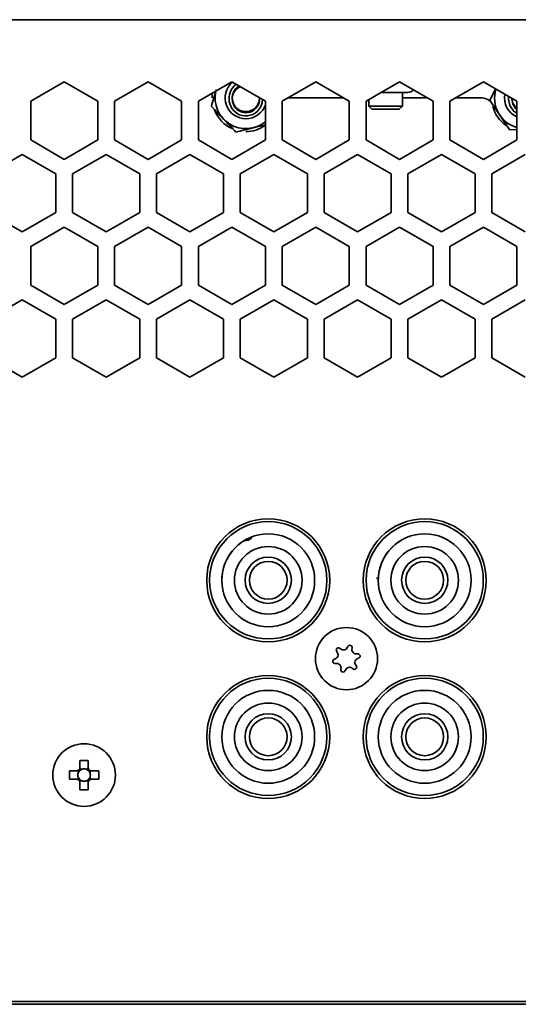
# Model space of a CAD drawing. Header units: millimetres. Extents: x -84 to 806, y -145 to 511.
# Tile 34 of 43: x 722 to 737, y 254 to 283. Entities that reach past the tile are written whole.
import ezdxf

# ---------------------------------------------------------------- set-up
doc = ezdxf.new("R2010")
doc.units = ezdxf.units.MM

msp = doc.modelspace()

# ---------------------------------------------------------------- linework, layer by layer
at = {"color": 7, "linetype": 'Continuous', "lineweight": 35}
for p, q in [((632.2702, 283.1125), (778.1368, 283.1125)), ((722.2868, 280.6818), (723.2868, 281.2591)), ((723.2868, 281.2591), (724.2868, 280.6818)), ((724.7868, 280.6818), (725.7868, 281.2591)), ((725.7868, 281.2591), (726.7868, 280.6818)), ((727.2868, 280.6818), (728.2868, 281.2591)), ((728.2868, 281.2591), (729.2868, 280.6818)), ((729.7868, 280.6818), (730.7868, 281.2591)), ((730.7868, 281.2591), (731.7868, 280.6818)), ((732.2868, 280.6818), (733.2868, 281.2591)), ((733.2868, 281.2591), (734.2868, 280.6818)), ((734.7868, 280.6818), (735.7868, 281.2591)), ((735.7868, 281.2591), (736.7868, 280.6818)), ((727.7035, 280.7791), (727.7035, 280.9224)), ((733.5257, 280.9458), (732.7441, 280.9458)), ((733.3702, 280.5393), (733.3702, 280.9458)), ((735.9808, 280.7071), (736.1488, 281.0501)), ((722.2868, 279.5271), (722.2868, 280.6818)), ((724.2868, 280.6818), (724.2868, 279.5271)), ((724.7868, 279.5271), (724.7868, 280.6818)), ((726.7868, 280.6818), (726.7868, 279.5271)), ((727.2868, 279.5271), (727.2868, 280.6818)), ((729.2868, 280.6818), (729.2868, 279.5271)), ((729.7868, 279.5271), (729.7868, 280.6818)), ((729.9503, 280.7762), (729.9945, 280.7791)), ((729.9945, 280.7791), (731.6182, 280.7791)), ((731.7868, 280.6818), (731.7868, 279.5271)), ((732.2868, 279.5271), (732.2868, 280.6818)), ((732.3702, 280.7299), (732.3702, 280.5393)), ((733.3702, 280.7791), (734.1182, 280.7791)), ((734.2868, 280.6818), (734.2868, 279.5271)), ((734.7868, 279.5271), (734.7868, 280.6818)), ((734.9554, 280.7791), (735.7458, 280.7791)), ((736.6613, 280.6234), (736.6304, 280.7721)), ((736.7868, 280.6818), (736.7868, 279.5271)), ((732.3702, 280.5393), (732.4637, 280.4458)), ((732.3702, 280.5393), (733.3702, 280.5393)), ((732.4637, 280.4458), (733.2767, 280.4458)), ((733.2767, 280.4458), (733.3702, 280.5393)), ((729.2868, 279.9779), (728.9209, 279.8886)), ((736.7868, 279.8433), (736.5712, 279.8286)), ((723.2868, 278.9497), (722.2868, 279.5271)), ((724.2868, 279.5271), (723.2868, 278.9497)), ((725.7868, 278.9497), (724.7868, 279.5271)), ((726.7868, 279.5271), (725.7868, 278.9497)), ((728.2868, 278.9497), (727.2868, 279.5271)), ((729.2868, 279.5271), (728.2868, 278.9497)), ((730.7868, 278.9497), (729.7868, 279.5271)), ((731.7868, 279.5271), (730.7868, 278.9497)), ((733.2868, 278.9497), (732.2868, 279.5271)), ((734.2868, 279.5271), (733.2868, 278.9497)), ((735.7868, 278.9497), (734.7868, 279.5271)), ((736.7868, 279.5271), (735.7868, 278.9497)), ((721.0368, 278.5167), (722.0368, 279.0941)), ((722.0368, 279.0941), (723.0368, 278.5167)), ((723.5368, 278.5167), (724.5368, 279.0941)), ((724.5368, 279.0941), (725.5368, 278.5167)), ((726.0368, 278.5167), (727.0368, 279.0941)), ((727.0368, 279.0941), (728.0368, 278.5167)), ((728.5368, 278.5167), (729.5368, 279.0941)), ((729.5368, 279.0941), (730.5368, 278.5167)), ((731.0368, 278.5167), (732.0368, 279.0941)), ((732.0368, 279.0941), (733.0368, 278.5167)), ((733.5368, 278.5167), (734.5368, 279.0941)), ((734.5368, 279.0941), (735.5368, 278.5167)), ((736.0368, 278.5167), (737.0368, 279.0941)), ((723.0368, 278.5167), (723.0368, 277.362)), ((723.5368, 277.362), (723.5368, 278.5167)), ((725.5368, 278.5167), (725.5368, 277.362)), ((726.0368, 277.362), (726.0368, 278.5167)), ((728.0368, 278.5167), (728.0368, 277.362)), ((728.5368, 277.362), (728.5368, 278.5167)), ((730.5368, 278.5167), (730.5368, 277.362)), ((731.0368, 277.362), (731.0368, 278.5167)), ((733.0368, 278.5167), (733.0368, 277.362)), ((733.5368, 277.362), (733.5368, 278.5167)), ((735.5368, 278.5167), (735.5368, 277.362)), ((736.0368, 277.362), (736.0368, 278.5167)), ((722.0368, 276.7847), (721.0368, 277.362)), ((723.0368, 277.362), (722.0368, 276.7847)), ((724.5368, 276.7847), (723.5368, 277.362)), ((725.5368, 277.362), (724.5368, 276.7847)), ((727.0368, 276.7847), (726.0368, 277.362)), ((728.0368, 277.362), (727.0368, 276.7847)), ((729.5368, 276.7847), (728.5368, 277.362)), ((730.5368, 277.362), (729.5368, 276.7847)), ((732.0368, 276.7847), (731.0368, 277.362)), ((733.0368, 277.362), (732.0368, 276.7847)), ((734.5368, 276.7847), (733.5368, 277.362)), ((735.5368, 277.362), (734.5368, 276.7847)), ((737.0368, 276.7847), (736.0368, 277.362)), ((722.2868, 276.3517), (723.2868, 276.929)), ((723.2868, 276.929), (724.2868, 276.3517)), ((724.7868, 276.3517), (725.7868, 276.929)), ((725.7868, 276.929), (726.7868, 276.3517)), ((727.2868, 276.3517), (728.2868, 276.929)), ((728.2868, 276.929), (729.2868, 276.3517)), ((729.7868, 276.3517), (730.7868, 276.929)), ((730.7868, 276.929), (731.7868, 276.3517)), ((732.2868, 276.3517), (733.2868, 276.929)), ((733.2868, 276.929), (734.2868, 276.3517)), ((734.7868, 276.3517), (735.7868, 276.929)), ((735.7868, 276.929), (736.7868, 276.3517)), ((722.2868, 275.197), (722.2868, 276.3517)), ((724.2868, 276.3517), (724.2868, 275.197)), ((724.7868, 275.197), (724.7868, 276.3517)), ((726.7868, 276.3517), (726.7868, 275.197)), ((727.2868, 275.197), (727.2868, 276.3517)), ((729.2868, 276.3517), (729.2868, 275.197)), ((729.7868, 275.197), (729.7868, 276.3517)), ((731.7868, 276.3517), (731.7868, 275.197)), ((732.2868, 275.197), (732.2868, 276.3517)), ((734.2868, 276.3517), (734.2868, 275.197)), ((734.7868, 275.197), (734.7868, 276.3517)), ((736.7868, 276.3517), (736.7868, 275.197)), ((723.2868, 274.6196), (722.2868, 275.197)), ((724.2868, 275.197), (723.2868, 274.6196)), ((725.7868, 274.6196), (724.7868, 275.197)), ((726.7868, 275.197), (725.7868, 274.6196)), ((728.2868, 274.6196), (727.2868, 275.197)), ((729.2868, 275.197), (728.2868, 274.6196)), ((730.7868, 274.6196), (729.7868, 275.197)), ((731.7868, 275.197), (730.7868, 274.6196)), ((733.2868, 274.6196), (732.2868, 275.197)), ((734.2868, 275.197), (733.2868, 274.6196)), ((735.7868, 274.6196), (734.7868, 275.197)), ((736.7868, 275.197), (735.7868, 274.6196)), ((721.0368, 274.1866), (722.0368, 274.764)), ((722.0368, 274.764), (723.0368, 274.1866)), ((723.5368, 274.1866), (724.5368, 274.764)), ((724.5368, 274.764), (725.5368, 274.1866)), ((726.0368, 274.1866), (727.0368, 274.764)), ((727.0368, 274.764), (728.0368, 274.1866)), ((728.5368, 274.1866), (729.5368, 274.764)), ((729.5368, 274.764), (730.5368, 274.1866)), ((731.0368, 274.1866), (732.0368, 274.764)), ((732.0368, 274.764), (733.0368, 274.1866)), ((733.5368, 274.1866), (734.5368, 274.764)), ((734.5368, 274.764), (735.5368, 274.1866)), ((736.0368, 274.1866), (737.0368, 274.764)), ((723.0368, 274.1866), (723.0368, 273.0319)), ((723.5368, 273.0319), (723.5368, 274.1866)), ((725.5368, 274.1866), (725.5368, 273.0319)), ((726.0368, 273.0319), (726.0368, 274.1866)), ((728.0368, 274.1866), (728.0368, 273.0319)), ((728.5368, 273.0319), (728.5368, 274.1866)), ((730.5368, 274.1866), (730.5368, 273.0319)), ((731.0368, 273.0319), (731.0368, 274.1866)), ((733.0368, 274.1866), (733.0368, 273.0319)), ((733.5368, 273.0319), (733.5368, 274.1866)), ((735.5368, 274.1866), (735.5368, 273.0319)), ((736.0368, 273.0319), (736.0368, 274.1866)), ((722.0368, 272.4546), (721.0368, 273.0319)), ((723.0368, 273.0319), (722.0368, 272.4546)), ((724.5368, 272.4546), (723.5368, 273.0319)), ((725.5368, 273.0319), (724.5368, 272.4546)), ((727.0368, 272.4546), (726.0368, 273.0319)), ((728.0368, 273.0319), (727.0368, 272.4546)), ((729.5368, 272.4546), (728.5368, 273.0319)), ((730.5368, 273.0319), (729.5368, 272.4546)), ((732.0368, 272.4546), (731.0368, 273.0319)), ((733.0368, 273.0319), (732.0368, 272.4546)), ((734.5368, 272.4546), (733.5368, 273.0319)), ((735.5368, 273.0319), (734.5368, 272.4546)), ((737.0368, 272.4546), (736.0368, 273.0319)), ((727.9866, 266.4012), (727.9866, 266.4012)), ((730.7552, 266.4012), (730.7552, 266.4012)), ((732.6016, 266.4691), (732.6534, 266.4691)), ((732.6518, 266.4012), (732.6518, 266.4012)), ((735.4204, 266.4012), (735.4204, 266.4012)), ((727.9866, 261.736), (727.9866, 261.736)), ((730.7552, 261.736), (730.7552, 261.736)), ((732.6518, 261.736), (732.6518, 261.736)), ((735.4204, 261.736), (735.4204, 261.736)), ((723.7568, 261.0312), (723.7568, 260.784)), ((724.0035, 260.784), (724.0035, 261.0312)), ((723.6919, 260.7191), (723.4447, 260.7191)), ((723.7043, 260.7191), (723.7043, 260.6544)), ((723.8216, 260.7716), (723.7568, 260.7716)), ((724.0035, 260.7716), (723.9388, 260.7716)), ((724.056, 260.6544), (724.056, 260.7191)), ((724.3156, 260.7191), (724.0684, 260.7191)), ((723.4447, 260.4725), (723.6919, 260.4725)), ((723.7043, 260.5372), (723.7043, 260.4725)), ((723.7568, 260.42), (723.8216, 260.42)), ((723.7568, 260.4075), (723.7568, 260.1603)), ((723.9388, 260.42), (724.0035, 260.42)), ((724.0035, 260.1603), (724.0035, 260.4075)), ((724.056, 260.4725), (724.056, 260.5372)), ((724.0684, 260.4725), (724.3156, 260.4725)), ((777.8035, 253.8458), (632.6035, 253.8458)), ((777.6246, 253.7625), (632.7824, 253.7625))]:
    msp.add_line(p, q, dxfattribs=at)
at = {"color": 7, "linetype": 'Continuous', "lineweight": 35, "flags": 128}
for points in [[(728.2778, 280.4835), (728.2099, 280.6663), (728.2038, 280.7625)], [(736.5371, 280.7625), (736.5368, 280.7789), (736.5389, 280.8249)], [(736.575, 280.5543), (736.5368, 280.7456), (736.5371, 280.7625)], [(736.6613, 280.5901), (736.6303, 280.7456), (736.6312, 280.7717)], [(736.7868, 280.4586), (736.7495, 280.4916), (736.6613, 280.6234)], [(736.7868, 280.4253), (736.7495, 280.4582), (736.6613, 280.5901)], [(736.7868, 280.3128), (736.6834, 280.3921), (736.575, 280.5543)], [(728.6322, 267.5718), (728.667, 267.576), (728.7751, 267.6007), (728.8474, 267.6377), (728.8727, 267.6813), (728.8712, 267.6921)]]:
    msp.add_lwpolyline(points, dxfattribs=at)
at = {"color": 7, "linetype": 'Continuous', "lineweight": 35}
for centre, radius in [((729.3702, 266.3991), 1.8333), ((734.0368, 266.3991), 1.8333), ((731.7035, 264.0658), 0.9271), ((729.3702, 261.7325), 1.8333), ((734.0368, 261.7325), 1.8333), ((723.8802, 260.5958), 0.9333)]:
    msp.add_circle(centre, radius, dxfattribs=at)
for centre, radius, start, end in [((728.7035, 280.7791), 0.619, 130.42809, 340.44279), ((728.7035, 280.7791), 0.5, 125.49649, 181.91022), ((728.7035, 280.7791), 0.9167, 167.09598, 309.5212), ((728.7035, 280.7791), 0.4065, 119.32642, 211.64558), ((728.7035, 280.7458), 0.4065, 114.46774, 211.64558), ((733.5257, 281.2069), 0.2611, 270, 313.49006), ((737.0368, 280.7791), 0.9167, 163.19811, 254.17338), ((737.0368, 280.7791), 0.619, 169.76039, 246.18116), ((728.7035, 280.7458), 0.5, 211.64558, 358.19566), ((728.7035, 280.7458), 0.4065, 211.64558, 5.53226), ((728.7035, 280.7791), 0.4065, 211.64558, 0.67358), ((735.7458, 280.4458), 0.3333, 48.56618, 90), ((728.7035, 280.7791), 1, 200.96843, 246.07044), ((737.0368, 280.7791), 1, 194.47751, 235.56954), ((728.7035, 280.7791), 1, 270, 304.4309), ((729.3709, 266.4012), 1.7484, 90, 270), ((729.3709, 266.4012), 1.7484, 90, 270), ((729.3709, 266.4012), 1.7484, 270, 90), ((729.3709, 266.4012), 1.7484, 270, 90), ((734.0361, 266.4012), 1.7484, 90, 270), ((734.0361, 266.4012), 1.7484, 90, 270), ((734.0361, 266.4012), 1.7484, 270, 90), ((734.0361, 266.4012), 1.7484, 270, 90), ((729.3709, 266.4012), 1.3843, 90, 270), ((729.3709, 266.4012), 1.3843, 90, 181.82673), ((729.3709, 266.4012), 1.3843, 270, 90), ((729.3709, 266.4012), 1.3843, 270, 90), ((734.0361, 266.4012), 1.3843, 90, 270), ((734.0361, 266.4012), 1.3843, 90, 181.82673), ((734.0361, 266.4012), 1.3843, 270, 90), ((734.0361, 266.4012), 1.3843, 270, 90), ((729.3709, 266.4012), 1.0075, 90, 270), ((729.3709, 266.4012), 1.0075, 90, 180), ((729.3709, 266.4012), 1.0075, 270, 90), ((729.3709, 266.4012), 1.0075, 0, 90), ((734.0361, 266.4012), 1.0075, 90, 270), ((734.0361, 266.4012), 1.0075, 90, 180), ((734.0361, 266.4012), 1.0075, 270, 90), ((734.0361, 266.4012), 1.0075, 0, 90), ((729.3709, 266.4012), 0.69, 90, 270), ((729.3709, 266.4012), 0.69, 270, 90), ((734.0361, 266.4012), 0.69, 90, 270), ((734.0361, 266.4012), 0.69, 270, 90), ((729.3709, 266.4012), 0.563, 90, 180), ((729.3709, 266.4012), 0.563, 0, 180), ((729.3709, 266.4012), 0.563, 360, 90), ((734.0361, 266.4012), 0.563, 90, 180), ((734.0361, 266.4012), 0.563, 0, 180), ((734.0361, 266.4012), 0.563, 360, 90), ((729.3709, 266.4012), 0.563, 180, 270), ((729.3709, 266.4012), 0.563, 270, 360), ((734.0361, 266.4012), 0.563, 180, 270), ((734.0361, 266.4012), 0.563, 270, 360), ((731.8052, 264.3965), 0.0688, 342.90936, 162.90936), ((731.3216, 264.1832), 0.131, 282.90936, 42.90936), ((731.4679, 264.3192), 0.0688, 42.90936, 222.90936), ((731.6142, 264.4553), 0.131, 222.90936, 342.90936), ((731.9962, 264.3378), 0.131, 162.90936, 282.90936), ((732.0408, 264.1431), 0.0688, 282.90936, 102.90936), ((731.3662, 263.9885), 0.0688, 102.90936, 282.90936), ((731.4108, 263.7937), 0.131, 342.90936, 102.90936), ((731.9391, 263.8123), 0.0688, 222.90936, 42.90936), ((732.0854, 263.9484), 0.131, 102.90936, 222.90936), ((731.6018, 263.735), 0.0688, 162.90936, 342.90936), ((731.7928, 263.6763), 0.131, 42.90936, 162.90936), ((729.3709, 261.736), 1.7484, 90, 270), ((729.3709, 261.736), 1.7484, 90, 270), ((729.3709, 261.736), 1.7484, 270, 90), ((729.3709, 261.736), 1.7484, 270, 90), ((734.0361, 261.736), 1.7484, 90, 270), ((734.0361, 261.736), 1.7484, 90, 270), ((734.0361, 261.736), 1.7484, 270, 90), ((734.0361, 261.736), 1.7484, 270, 90), ((729.3709, 261.736), 1.3843, 90, 270), ((729.3709, 261.736), 1.3843, 90, 270), ((729.3709, 261.736), 1.3843, 270, 90), ((729.3709, 261.736), 1.3843, 270, 90), ((734.0361, 261.736), 1.3843, 90, 270), ((734.0361, 261.736), 1.3843, 90, 270), ((734.0361, 261.736), 1.3843, 270, 90), ((734.0361, 261.736), 1.3843, 270, 90), ((729.3709, 261.736), 1.0075, 90, 270), ((729.3709, 261.736), 1.0075, 90, 180), ((729.3709, 261.736), 1.0075, 270, 90), ((729.3709, 261.736), 1.0075, 0, 90), ((734.0361, 261.736), 1.0075, 90, 270), ((734.0361, 261.736), 1.0075, 90, 180), ((734.0361, 261.736), 1.0075, 270, 90), ((734.0361, 261.736), 1.0075, 0, 90), ((729.3709, 261.736), 0.69, 90, 270), ((729.3709, 261.736), 0.69, 270, 90), ((734.0361, 261.736), 0.69, 90, 270), ((734.0361, 261.736), 0.69, 270, 90), ((729.3709, 261.736), 0.563, 90, 180), ((729.3709, 261.736), 0.563, 0, 180), ((729.3709, 261.736), 0.563, 360, 90), ((734.0361, 261.736), 0.563, 90, 180), ((734.0361, 261.736), 0.563, 0, 180), ((734.0361, 261.736), 0.563, 360, 90), ((729.3709, 261.736), 0.563, 180, 270), ((729.3709, 261.736), 0.563, 270, 360), ((734.0361, 261.736), 0.563, 180, 270), ((734.0361, 261.736), 0.563, 270, 360), ((723.8802, 257.3751), 3.6582, 88.06796, 91.93204), ((727.1009, 260.5958), 3.6582, 178.06796, 181.93204), ((723.8802, 260.5958), 0.2251, 123.23063, 146.76937), ((723.8802, 260.5958), 0.1853, 161.56975, 198.43025), ((723.8802, 260.5958), 0.1853, 138.28179, 161.56975), ((723.8802, 260.5958), 0.1853, 131.71821, 138.28179), ((723.8802, 260.5958), 0.1853, 108.43025, 131.71821), ((723.8802, 260.5958), 0.1853, 71.56975, 108.43025), ((723.8802, 260.5958), 0.1853, 48.28179, 71.56975), ((723.8802, 260.5958), 0.2251, 33.23063, 56.76937), ((723.8802, 260.5958), 0.1853, 41.71821, 48.28179), ((723.8802, 260.5958), 0.1853, 18.43025, 41.71821), ((723.8802, 260.5958), 0.1853, 341.56975, 18.43025), ((720.6595, 260.5958), 3.6582, 358.06796, 1.93204), ((723.8802, 260.5958), 0.2251, 213.23063, 236.76937), ((723.8802, 260.5958), 0.1853, 198.43025, 221.71821), ((723.8802, 260.5958), 0.1853, 221.71821, 228.28179), ((723.8802, 260.5958), 0.1853, 228.28179, 251.56975), ((723.8802, 260.5958), 0.1853, 251.56975, 288.43025), ((723.8802, 260.5958), 0.1853, 288.43025, 311.71821), ((723.8802, 260.5958), 0.2251, 303.23063, 326.76937), ((723.8802, 260.5958), 0.1853, 311.71821, 318.28179), ((723.8802, 260.5958), 0.1853, 318.28179, 341.56975), ((723.8802, 263.8165), 3.6582, 268.06796, 271.93204)]:
    msp.add_arc(centre, radius, start, end, dxfattribs=at)
for centre, major_axis, start_param, end_param in [((723.8572, 260.5958), (0.1639, 0), 2.7721797, 3.5110056), ((723.8802, 260.6188), (0, 0.1639), 5.9137723, 6.6525983), ((723.9032, 260.5958), (0.1639, 0), 5.9137723, 6.6525983), ((723.8802, 260.5728), (0, 0.1639), 2.7721797, 3.5110056)]:
    msp.add_ellipse(centre, major_axis=major_axis, ratio=0.9901159, start_param=start_param, end_param=end_param, dxfattribs=at)
for points in [[(727.6752, 280.5281), (727.6994, 280.6107), (727.7241, 280.6953), (727.7736, 280.865), (727.7985, 280.9503), (727.8236, 281.0361)], [(736.276, 280.2678), (736.2261, 280.3421), (736.1755, 280.4174), (736.0769, 280.5641), (736.0285, 280.6361), (735.9808, 280.7071)], [(728.041, 280.1456), (727.9789, 280.2105), (727.9169, 280.2754), (727.7951, 280.4027), (727.7349, 280.4657), (727.6752, 280.5281)], [(736.5712, 279.8286), (736.5232, 279.9), (736.474, 279.9732), (736.3754, 280.1199), (736.3259, 280.1936), (736.276, 280.2678)], [(728.9209, 279.8886), (728.8336, 279.8673), (728.7465, 279.846), (728.5753, 279.8042), (728.4907, 279.7836), (728.4068, 279.7631)]]:
    msp.add_open_spline(points, degree=3, knots=[0, 0, 0, 0, 0.5, 0.5, 1, 1, 1, 1], dxfattribs=at)
for points in [[(728.4068, 279.7631), (728.2871, 279.8882), (728.1656, 280.0153), (728.041, 280.1456)], [(723.6919, 260.7191), (723.7077, 260.7191), (723.7241, 260.7191), (723.7418, 260.7191)], [(723.7568, 260.784), (723.7568, 260.7682), (723.7568, 260.7519), (723.7568, 260.7341)], [(724.0035, 260.784), (724.0035, 260.7682), (724.0035, 260.7519), (724.0035, 260.7341)], [(724.0684, 260.7191), (724.0526, 260.7191), (724.0362, 260.7191), (724.0185, 260.7191)], [(723.6919, 260.4725), (723.7077, 260.4725), (723.7241, 260.4725), (723.7418, 260.4725)], [(723.7568, 260.4075), (723.7568, 260.4234), (723.7568, 260.4397), (723.7568, 260.4575)], [(724.0035, 260.4075), (724.0035, 260.4234), (724.0035, 260.4397), (724.0035, 260.4575)], [(724.0684, 260.4725), (724.0526, 260.4725), (724.0362, 260.4725), (724.0185, 260.4725)]]:
    msp.add_open_spline(points, degree=3, dxfattribs=at)

doc.saveas('drawing.dxf')
